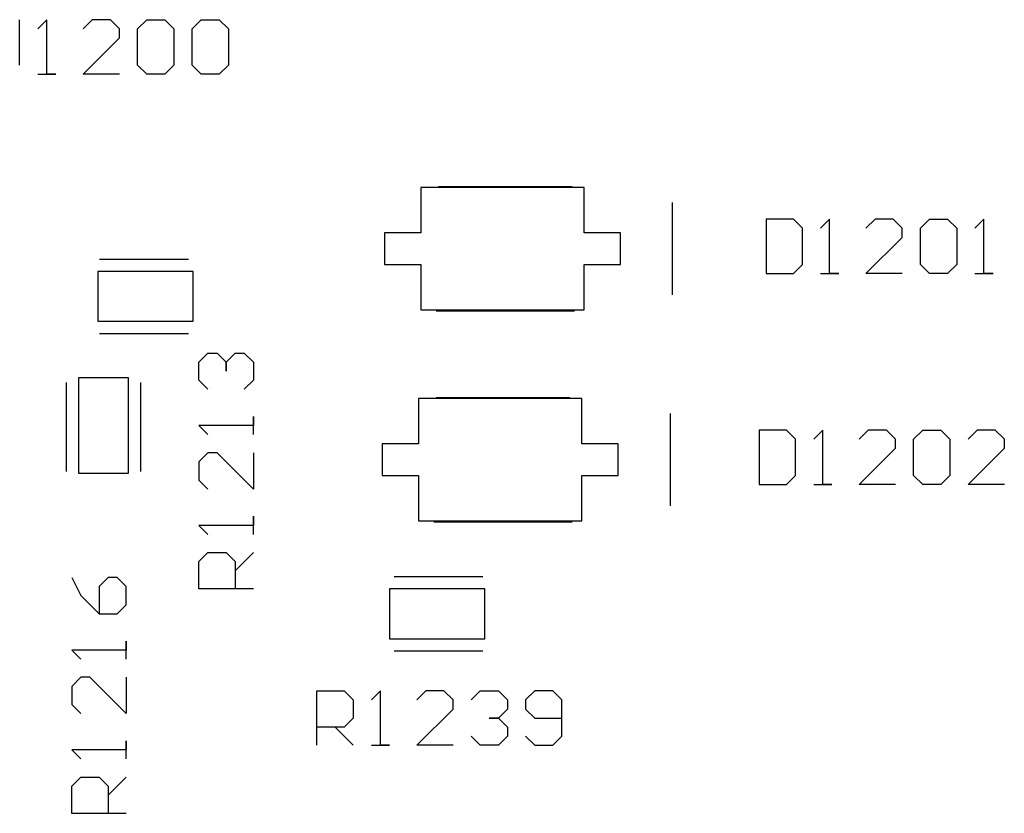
# Model space of a CAD drawing. Header units: inches. Extents: x 0 to 420, y -297 to 0.
# Tile 22 of 41: x 195 to 206, y -127 to -118. Entities that reach past the tile are written whole.
import ezdxf

# ---------------------------------------------------------------- set-up
doc = ezdxf.new("R2010")
doc.units = ezdxf.units.IN
doc.header["$MEASUREMENT"] = 0

msp = doc.modelspace()

# ---------------------------------------------------------------- linework, layer by layer
at = {"color": 18, "true_color": 0x000000}
for p, q in [((195.45, -118.35), (195.45, -117.85)), ((195.75, -117.85), (195.65, -117.95)), ((195.75, -118.45), (195.75, -117.85)), ((195.75, -117.85), (195.75, -117.85)), ((196.25, -117.85), (196.15, -117.95)), ((196.45, -117.85), (196.25, -117.85)), ((196.55, -117.95), (196.45, -117.85)), ((196.75, -117.95), (196.85, -117.85)), ((196.85, -117.85), (197.05, -117.85)), ((197.05, -117.85), (197.15, -117.95)), ((197.35, -117.95), (197.45, -117.85)), ((197.45, -117.85), (197.65, -117.85)), ((197.65, -117.85), (197.75, -117.95)), ((196.55, -118.05), (196.55, -117.95)), ((196.75, -118.35), (196.75, -117.95)), ((197.15, -117.95), (197.15, -118.35)), ((197.35, -118.35), (197.35, -117.95)), ((197.75, -117.95), (197.75, -118.35)), ((196.15, -118.45), (196.55, -118.05)), ((196.85, -118.45), (196.75, -118.35)), ((197.15, -118.35), (197.05, -118.45)), ((197.45, -118.45), (197.35, -118.35)), ((197.75, -118.35), (197.65, -118.45)), ((195.65, -118.45), (195.85, -118.45)), ((195.85, -118.45), (195.75, -118.45)), ((196.55, -118.45), (196.15, -118.45)), ((197.05, -118.45), (196.85, -118.45)), ((197.65, -118.45), (197.45, -118.45)), ((201.67, -119.7), (199.87, -119.7)), ((199.87, -119.7), (199.87, -120.2)), ((200.064, -119.689), (201.537, -119.689)), ((201.67, -120.2), (201.67, -119.7)), ((202.645, -120.883), (202.645, -119.867)), ((203.675, -120.05), (203.675, -120.65)), ((203.975, -120.05), (203.675, -120.05)), ((204.075, -120.15), (203.975, -120.05)), ((204.375, -120.05), (204.275, -120.15)), ((204.375, -120.65), (204.375, -120.05)), ((204.375, -120.05), (204.375, -120.05)), ((204.875, -120.05), (204.775, -120.15)), ((205.075, -120.05), (204.875, -120.05)), ((205.175, -120.15), (205.075, -120.05)), ((205.375, -120.15), (205.475, -120.05)), ((205.475, -120.05), (205.675, -120.05)), ((205.675, -120.05), (205.775, -120.15)), ((206.075, -120.05), (205.975, -120.15)), ((206.075, -120.65), (206.075, -120.05)), ((206.075, -120.05), (206.075, -120.05)), ((199.47, -120.2), (199.47, -120.55)), ((199.533, -120.2), (199.47, -120.2)), ((199.582, -120.2), (199.533, -120.2)), ((199.686, -120.2), (199.582, -120.2)), ((199.87, -120.2), (199.686, -120.2)), ((201.854, -120.2), (201.67, -120.2)), ((201.959, -120.2), (201.854, -120.2)), ((202.008, -120.2), (201.959, -120.2)), ((202.07, -120.2), (202.008, -120.2)), ((202.07, -120.55), (202.07, -120.2)), ((204.075, -120.55), (204.075, -120.15)), ((205.175, -120.25), (205.175, -120.15)), ((205.375, -120.55), (205.375, -120.15)), ((205.775, -120.15), (205.775, -120.55)), ((204.775, -120.65), (205.175, -120.25)), ((196.33, -120.49), (197.31, -120.49)), ((196.46, -120.625), (196.31, -120.625)), ((196.31, -120.625), (196.31, -121.175)), ((197.21, -120.625), (196.46, -120.625)), ((197.36, -120.625), (197.21, -120.625)), ((197.36, -121.175), (197.36, -120.625)), ((199.47, -120.55), (199.533, -120.55)), ((199.533, -120.55), (199.582, -120.55)), ((199.582, -120.55), (199.686, -120.55)), ((199.686, -120.55), (199.87, -120.55)), ((199.87, -120.55), (199.87, -121.05)), ((201.67, -121.05), (201.67, -120.55)), ((201.67, -120.55), (201.854, -120.55)), ((201.854, -120.55), (201.959, -120.55)), ((201.959, -120.55), (202.008, -120.55)), ((202.008, -120.55), (202.07, -120.55)), ((203.975, -120.65), (204.075, -120.55)), ((205.475, -120.65), (205.375, -120.55)), ((205.775, -120.55), (205.675, -120.65)), ((203.675, -120.65), (203.975, -120.65)), ((204.275, -120.65), (204.475, -120.65)), ((204.475, -120.65), (204.375, -120.65)), ((205.175, -120.65), (204.775, -120.65)), ((205.675, -120.65), (205.475, -120.65)), ((205.975, -120.65), (206.175, -120.65)), ((206.175, -120.65), (206.075, -120.65)), ((199.87, -121.05), (201.67, -121.05)), ((200.038, -121.061), (201.562, -121.061)), ((196.31, -121.175), (196.46, -121.175)), ((196.46, -121.175), (197.21, -121.175)), ((197.21, -121.175), (197.36, -121.175)), ((196.33, -121.31), (197.31, -121.31)), ((197.425, -121.625), (197.525, -121.525)), ((197.525, -121.525), (197.625, -121.525)), ((197.625, -121.525), (197.625, -121.525)), ((197.625, -121.525), (197.625, -121.525)), ((197.625, -121.525), (197.625, -121.525)), ((197.625, -121.525), (197.725, -121.625)), ((197.725, -121.625), (197.825, -121.525)), ((197.825, -121.525), (197.925, -121.525)), ((197.925, -121.525), (198.025, -121.625)), ((197.425, -121.825), (197.425, -121.625)), ((197.725, -121.625), (197.725, -121.725)), ((197.725, -121.725), (197.725, -121.625)), ((198.025, -121.625), (198.025, -121.825)), ((196.65, -121.8), (196.1, -121.8)), ((196.1, -121.8), (196.1, -121.95)), ((196.65, -121.95), (196.65, -121.8)), ((197.525, -121.925), (197.425, -121.825)), ((198.025, -121.825), (197.925, -121.925)), ((195.965, -122.83), (195.965, -121.85)), ((196.785, -122.83), (196.785, -121.85)), ((196.1, -121.95), (196.1, -122.7)), ((196.65, -122.7), (196.65, -121.95)), ((201.645, -122.025), (199.845, -122.025)), ((199.845, -122.025), (199.845, -122.525)), ((200.039, -122.014), (201.512, -122.014)), ((201.645, -122.525), (201.645, -122.025)), ((198.025, -122.425), (198.025, -122.225)), ((198.025, -122.225), (198.025, -122.325)), ((202.62, -123.208), (202.62, -122.192)), ((198.025, -122.325), (197.425, -122.325)), ((197.425, -122.325), (197.425, -122.325)), ((197.425, -122.325), (197.525, -122.425)), ((203.6, -122.375), (203.6, -122.975)), ((203.9, -122.375), (203.6, -122.375)), ((204, -122.475), (203.9, -122.375)), ((204.3, -122.375), (204.2, -122.475)), ((204.3, -122.975), (204.3, -122.375)), ((204.3, -122.375), (204.3, -122.375)), ((204.8, -122.375), (204.7, -122.475)), ((205, -122.375), (204.8, -122.375)), ((205.1, -122.475), (205, -122.375)), ((205.3, -122.475), (205.4, -122.375)), ((205.4, -122.375), (205.6, -122.375)), ((205.6, -122.375), (205.7, -122.475)), ((206, -122.375), (205.9, -122.475)), ((206.2, -122.375), (206, -122.375)), ((206.3, -122.475), (206.2, -122.375)), ((204, -122.875), (204, -122.475)), ((205.1, -122.575), (205.1, -122.475)), ((205.3, -122.875), (205.3, -122.475)), ((205.7, -122.475), (205.7, -122.875)), ((206.3, -122.575), (206.3, -122.475)), ((199.445, -122.525), (199.445, -122.875)), ((199.508, -122.525), (199.445, -122.525)), ((199.557, -122.525), (199.508, -122.525)), ((199.661, -122.525), (199.557, -122.525)), ((199.845, -122.525), (199.661, -122.525)), ((201.829, -122.525), (201.645, -122.525)), ((201.934, -122.525), (201.829, -122.525)), ((201.983, -122.525), (201.934, -122.525)), ((202.045, -122.525), (201.983, -122.525)), ((202.045, -122.875), (202.045, -122.525)), ((204.7, -122.975), (205.1, -122.575)), ((205.9, -122.975), (206.3, -122.575)), ((196.1, -122.7), (196.1, -122.85)), ((196.65, -122.85), (196.65, -122.7)), ((197.525, -122.625), (197.425, -122.725)), ((197.625, -122.625), (197.525, -122.625)), ((198.025, -123.025), (197.625, -122.625)), ((198.025, -122.625), (198.025, -123.025)), ((197.425, -122.725), (197.425, -122.925)), ((196.1, -122.85), (196.65, -122.85)), ((199.445, -122.875), (199.508, -122.875)), ((199.508, -122.875), (199.557, -122.875)), ((199.557, -122.875), (199.661, -122.875)), ((199.661, -122.875), (199.845, -122.875)), ((199.845, -122.875), (199.845, -123.375)), ((201.645, -123.375), (201.645, -122.875)), ((201.645, -122.875), (201.829, -122.875)), ((201.829, -122.875), (201.934, -122.875)), ((201.934, -122.875), (201.983, -122.875)), ((201.983, -122.875), (202.045, -122.875)), ((203.9, -122.975), (204, -122.875)), ((205.4, -122.975), (205.3, -122.875)), ((205.7, -122.875), (205.6, -122.975)), ((197.425, -122.925), (197.525, -123.025)), ((203.6, -122.975), (203.9, -122.975)), ((204.2, -122.975), (204.4, -122.975)), ((204.4, -122.975), (204.3, -122.975)), ((205.1, -122.975), (204.7, -122.975)), ((205.6, -122.975), (205.4, -122.975)), ((206.3, -122.975), (205.9, -122.975)), ((198.025, -123.525), (198.025, -123.325)), ((198.025, -123.325), (198.025, -123.425)), ((198.025, -123.425), (197.425, -123.425)), ((197.425, -123.425), (197.425, -123.425)), ((197.425, -123.425), (197.525, -123.525)), ((199.845, -123.375), (201.645, -123.375)), ((200.013, -123.386), (201.537, -123.386)), ((197.425, -123.825), (197.525, -123.725)), ((197.525, -123.725), (197.725, -123.725)), ((197.725, -123.725), (197.825, -123.825)), ((197.825, -123.925), (198.025, -123.725)), ((197.425, -124.125), (197.425, -123.825)), ((197.825, -123.825), (197.825, -124.125)), ((196.025, -124), (196.125, -124.2)), ((196.425, -124), (196.325, -124.1)), ((196.525, -124), (196.425, -124)), ((196.625, -124.1), (196.525, -124)), ((199.575, -123.99), (200.555, -123.99)), ((196.325, -124.1), (196.325, -124.4)), ((196.625, -124.3), (196.625, -124.1)), ((196.125, -124.2), (196.325, -124.4)), ((198.025, -124.125), (197.425, -124.125)), ((199.525, -124.125), (199.525, -124.675)), ((199.675, -124.125), (199.525, -124.125)), ((200.425, -124.125), (199.675, -124.125)), ((200.575, -124.125), (200.425, -124.125)), ((200.575, -124.675), (200.575, -124.125)), ((196.525, -124.4), (196.625, -124.3)), ((196.325, -124.4), (196.525, -124.4)), ((196.625, -124.9), (196.625, -124.7)), ((196.625, -124.7), (196.625, -124.8)), ((199.525, -124.675), (199.675, -124.675)), ((199.675, -124.675), (200.425, -124.675)), ((200.425, -124.675), (200.575, -124.675)), ((196.625, -124.8), (196.025, -124.8)), ((196.025, -124.8), (196.025, -124.8)), ((196.025, -124.8), (196.125, -124.9)), ((199.575, -124.81), (200.555, -124.81)), ((196.125, -125.1), (196.025, -125.2)), ((196.025, -125.2), (196.025, -125.4)), ((196.225, -125.1), (196.125, -125.1)), ((196.625, -125.5), (196.225, -125.1)), ((196.625, -125.1), (196.625, -125.5)), ((198.725, -125.85), (198.725, -125.25)), ((198.725, -125.25), (199.025, -125.25)), ((199.025, -125.25), (199.125, -125.35)), ((199.425, -125.25), (199.325, -125.35)), ((199.425, -125.85), (199.425, -125.25)), ((199.425, -125.25), (199.425, -125.25)), ((199.925, -125.25), (199.825, -125.35)), ((200.125, -125.25), (199.925, -125.25)), ((200.225, -125.35), (200.125, -125.25)), ((200.425, -125.35), (200.525, -125.25)), ((200.525, -125.25), (200.725, -125.25)), ((200.725, -125.25), (200.825, -125.35)), ((201.125, -125.25), (201.025, -125.35)), ((201.325, -125.25), (201.125, -125.25)), ((201.425, -125.35), (201.325, -125.25)), ((196.025, -125.4), (196.125, -125.5)), ((199.125, -125.35), (199.125, -125.55)), ((200.225, -125.45), (200.225, -125.35)), ((200.825, -125.35), (200.825, -125.45)), ((201.025, -125.35), (201.025, -125.45)), ((201.425, -125.75), (201.425, -125.35)), ((199.825, -125.85), (200.225, -125.45)), ((200.825, -125.45), (200.725, -125.55)), ((200.825, -125.45), (200.825, -125.45)), ((200.825, -125.45), (200.825, -125.45)), ((200.825, -125.45), (200.825, -125.45)), ((201.025, -125.45), (201.125, -125.55)), ((199.125, -125.55), (199.025, -125.65)), ((200.725, -125.55), (200.625, -125.55)), ((200.625, -125.55), (200.725, -125.55)), ((200.725, -125.55), (200.825, -125.65)), ((201.125, -125.55), (201.425, -125.55)), ((199.025, -125.65), (198.725, -125.65)), ((198.925, -125.65), (199.125, -125.85)), ((200.825, -125.65), (200.825, -125.75)), ((196.625, -126), (196.625, -125.8)), ((196.625, -125.8), (196.625, -125.9)), ((199.325, -125.85), (199.525, -125.85)), ((199.525, -125.85), (199.425, -125.85)), ((200.225, -125.85), (199.825, -125.85)), ((200.525, -125.85), (200.425, -125.75)), ((200.725, -125.85), (200.525, -125.85)), ((200.825, -125.75), (200.725, -125.85)), ((201.025, -125.75), (201.125, -125.85)), ((201.125, -125.85), (201.325, -125.85)), ((201.325, -125.85), (201.425, -125.75)), ((196.625, -125.9), (196.025, -125.9)), ((196.025, -125.9), (196.025, -125.9)), ((196.025, -125.9), (196.125, -126)), ((196.025, -126.3), (196.125, -126.2)), ((196.125, -126.2), (196.325, -126.2)), ((196.325, -126.2), (196.425, -126.3)), ((196.425, -126.4), (196.625, -126.2)), ((196.025, -126.6), (196.025, -126.3)), ((196.425, -126.3), (196.425, -126.6)), ((196.625, -126.6), (196.025, -126.6))]:
    msp.add_line(p, q, dxfattribs=at)
at = {"color": 7, "true_color": 0xffffff}
for p, q in [((201.67, -119.7), (199.87, -119.7)), ((199.87, -119.7), (199.87, -120.2)), ((201.67, -120.2), (201.67, -119.7)), ((199.47, -120.2), (199.47, -120.55)), ((199.533, -120.2), (199.47, -120.2)), ((199.582, -120.2), (199.533, -120.2)), ((199.686, -120.2), (199.582, -120.2)), ((199.87, -120.2), (199.686, -120.2)), ((201.854, -120.2), (201.67, -120.2)), ((201.959, -120.2), (201.854, -120.2)), ((202.008, -120.2), (201.959, -120.2)), ((202.07, -120.2), (202.008, -120.2)), ((202.07, -120.55), (202.07, -120.2)), ((196.46, -120.625), (196.31, -120.625)), ((196.31, -120.625), (196.31, -121.175)), ((197.21, -120.625), (196.46, -120.625)), ((197.36, -120.625), (197.21, -120.625)), ((197.36, -121.175), (197.36, -120.625)), ((199.47, -120.55), (199.533, -120.55)), ((199.533, -120.55), (199.582, -120.55)), ((199.582, -120.55), (199.686, -120.55)), ((199.686, -120.55), (199.87, -120.55)), ((199.87, -120.55), (199.87, -121.05)), ((201.67, -121.05), (201.67, -120.55)), ((201.67, -120.55), (201.854, -120.55)), ((201.854, -120.55), (201.959, -120.55)), ((201.959, -120.55), (202.008, -120.55)), ((202.008, -120.55), (202.07, -120.55)), ((199.87, -121.05), (201.67, -121.05)), ((196.31, -121.175), (196.46, -121.175)), ((196.46, -121.175), (197.21, -121.175)), ((197.21, -121.175), (197.36, -121.175)), ((196.65, -121.8), (196.1, -121.8)), ((196.1, -121.8), (196.1, -121.95)), ((196.65, -121.95), (196.65, -121.8)), ((196.1, -121.95), (196.1, -122.7)), ((196.65, -122.7), (196.65, -121.95)), ((201.645, -122.025), (199.845, -122.025)), ((199.845, -122.025), (199.845, -122.525)), ((201.645, -122.525), (201.645, -122.025)), ((199.445, -122.525), (199.445, -122.875)), ((199.508, -122.525), (199.445, -122.525)), ((199.557, -122.525), (199.508, -122.525)), ((199.661, -122.525), (199.557, -122.525)), ((199.845, -122.525), (199.661, -122.525)), ((201.829, -122.525), (201.645, -122.525)), ((201.934, -122.525), (201.829, -122.525)), ((201.983, -122.525), (201.934, -122.525)), ((202.045, -122.525), (201.983, -122.525)), ((202.045, -122.875), (202.045, -122.525)), ((196.1, -122.7), (196.1, -122.85)), ((196.65, -122.85), (196.65, -122.7)), ((196.1, -122.85), (196.65, -122.85)), ((199.445, -122.875), (199.508, -122.875)), ((199.508, -122.875), (199.557, -122.875)), ((199.557, -122.875), (199.661, -122.875)), ((199.661, -122.875), (199.845, -122.875)), ((199.845, -122.875), (199.845, -123.375)), ((201.645, -123.375), (201.645, -122.875)), ((201.645, -122.875), (201.829, -122.875)), ((201.829, -122.875), (201.934, -122.875)), ((201.934, -122.875), (201.983, -122.875)), ((201.983, -122.875), (202.045, -122.875)), ((199.845, -123.375), (201.645, -123.375)), ((199.525, -124.125), (199.525, -124.675)), ((199.675, -124.125), (199.525, -124.125)), ((200.425, -124.125), (199.675, -124.125)), ((200.575, -124.125), (200.425, -124.125)), ((200.575, -124.675), (200.575, -124.125)), ((199.525, -124.675), (199.675, -124.675)), ((199.675, -124.675), (200.425, -124.675)), ((200.425, -124.675), (200.575, -124.675))]:
    msp.add_line(p, q, dxfattribs=at)

doc.saveas('drawing.dxf')
